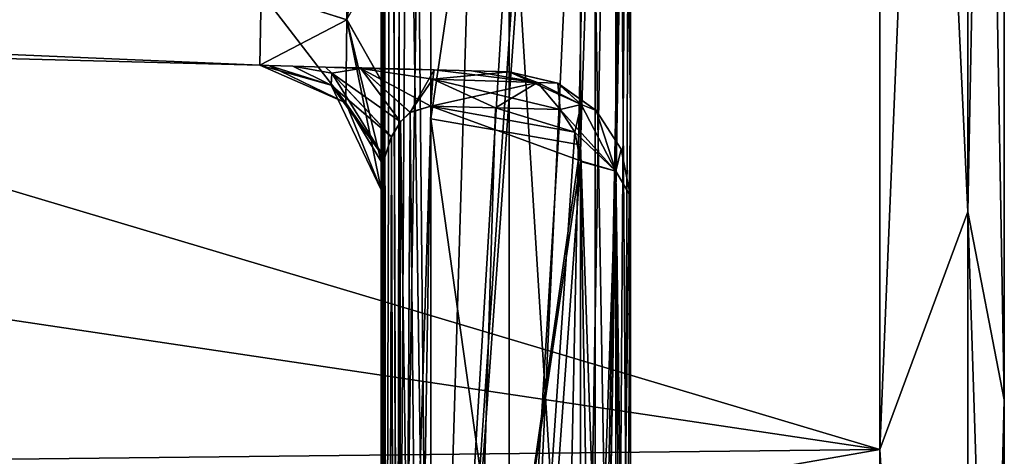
# Model space of a CAD drawing. Header units: millimetres. Extents: x -25 to 87, y -149 to 296.
# Tile 40 of 256: x 82.65 to 86.6, y 44.46 to 46.21. Entities that reach past the tile are written whole.
import ezdxf

# ---------------------------------------------------------------- set-up
doc = ezdxf.new("R2010")
doc.units = ezdxf.units.MM
doc.header["$LTSCALE"] = 65.185185
for name, color, linetype in [('775', 7, 'CONTINUOUS'), ('778', 7, 'CONTINUOUS'), ('779', 7, 'CONTINUOUS'), ('795', 7, 'CONTINUOUS'), ('798', 7, 'CONTINUOUS'), ('819', 7, 'CONTINUOUS'), ('820', 7, 'CONTINUOUS'), ('830', 7, 'CONTINUOUS'), ('836', 7, 'CONTINUOUS'), ('837', 7, 'CONTINUOUS'), ('838', 7, 'CONTINUOUS'), ('845', 7, 'CONTINUOUS'), ('846', 7, 'CONTINUOUS'), ('847', 7, 'CONTINUOUS'), ('848', 7, 'CONTINUOUS'), ('849', 7, 'CONTINUOUS'), ('850', 7, 'CONTINUOUS'), ('851', 7, 'CONTINUOUS'), ('856', 7, 'CONTINUOUS'), ('857', 7, 'CONTINUOUS'), ('858', 7, 'CONTINUOUS'), ('859', 7, 'CONTINUOUS'), ('892', 7, 'CONTINUOUS'), ('893', 7, 'CONTINUOUS'), ('894', 7, 'CONTINUOUS'), ('895', 7, 'CONTINUOUS'), ('896', 7, 'CONTINUOUS'), ('897', 7, 'CONTINUOUS'), ('898', 7, 'CONTINUOUS'), ('899', 7, 'CONTINUOUS'), ('900', 7, 'CONTINUOUS'), ('906', 7, 'CONTINUOUS'), ('909', 7, 'CONTINUOUS'), ('955', 7, 'CONTINUOUS'), ('956', 7, 'CONTINUOUS'), ('957', 7, 'CONTINUOUS'), ('958', 7, 'CONTINUOUS'), ('993', 7, 'CONTINUOUS'), ('995', 7, 'CONTINUOUS')]:
    doc.layers.add(name, color=color, linetype=linetype)

msp = doc.modelspace()

# ---------------------------------------------------------------- linework, layer by layer
at = {"layer": '775', "linetype": 'CONTINUOUS'}
for points in [[(86.6, 44.6841, -20.0975), (86.6, 53, -21.75), (86.6, 44.6841, 20.0975), (86.6, 44.6841, -20.0975)], [(86.6, 44.6841, 20.0975), (86.6, 53, -21.75), (86.6, 53, 21.75), (86.6, 44.6841, 20.0975)], [(86.6, 40.9219, -18.0881), (86.6, 44.6841, -20.0975), (86.6, 40.9219, 18.0881), (86.6, 40.9219, -18.0881)], [(86.6, 40.9219, 18.0881), (86.6, 44.6841, -20.0975), (86.6, 44.6841, 20.0975), (86.6, 40.9219, 18.0881)]]:
    msp.add_3dface(points, dxfattribs=at)
at = {"layer": '778', "linetype": 'CONTINUOUS'}
for points in [[(57.6, 53, -22.25), (86.1, 53, -22.25), (86.1, 44.4853, -20.5563), (57.6, 53, -22.25)], [(59.239, 48.497, -21.7896), (57.6, 53, -22.25), (86.1, 44.4853, -20.5563), (59.239, 48.497, -21.7896)], [(86.1, 53, 22.25), (59.239, 48.497, 21.7896), (86.1, 44.4853, 20.5563), (86.1, 53, 22.25)], [(60.8014, 44.2041, -20.4376), (59.239, 48.497, -21.7896), (86.1, 44.4853, -20.5563), (60.8014, 44.2041, -20.4376)], [(59.239, 48.497, 21.7896), (60.8014, 44.2041, 20.4376), (86.1, 44.4853, 20.5563), (59.239, 48.497, 21.7896)], [(86.1, 37.2669, -15.7331), (60.8014, 44.2041, -20.4376), (86.1, 44.4853, -20.5563), (86.1, 37.2669, -15.7331)], [(60.8014, 44.2041, 20.4376), (62.2185, 40.3108, 18.2769), (86.1, 44.4853, 20.5563), (60.8014, 44.2041, 20.4376)], [(86.1, 44.4853, 20.5563), (62.2185, 40.3108, 18.2769), (86.1, 37.2669, 15.7331), (86.1, 44.4853, 20.5563)]]:
    msp.add_3dface(points, dxfattribs=at)
at = {"layer": '779', "linetype": 'CONTINUOUS'}
for points in [[(85.1, 45.8504, -11.6751), (85.1, 50.0278, -7.4977), (85.1, 48.9827, -19.1254), (85.1, 45.8504, -11.6751)], [(85.1, 41.6353, -15.8986), (85.1, 45.8504, -11.6751), (85.1, 48.9827, -19.1254), (85.1, 41.6353, -15.8986)], [(85.1, 41.673, -15.8525), (85.1, 45.8504, -11.6751), (85.1, 41.6353, -15.8986), (85.1, 41.673, -15.8525)]]:
    msp.add_3dface(points, dxfattribs=at)
at = {"layer": '795', "linetype": 'CONTINUOUS'}
for points in [[(66.1007, 46.4869, 5.5135), (66.1007, 46.4869, -5.5135), (83.6131, 46.0283, -5.972), (66.1007, 46.4869, 5.5135)], [(83.6131, 46.0283, 5.972), (66.1007, 46.4869, 5.5135), (83.6131, 46.0283, 3.5117), (83.6131, 46.0283, 5.972)], [(83.6131, 46.0283, 3.5117), (66.1007, 46.4869, 5.5135), (83.6131, 46.0283, -3.5117), (83.6131, 46.0283, 3.5117)], [(83.6131, 46.0283, -3.5117), (66.1007, 46.4869, 5.5135), (83.6131, 46.0283, -5.972), (83.6131, 46.0283, -3.5117)], [(83.6492, 46.0274, 3.1987), (83.6131, 46.0283, 3.5117), (83.6492, 46.0274, -3.1989), (83.6492, 46.0274, 3.1987)], [(83.6492, 46.0274, -3.1989), (83.6131, 46.0283, 3.5117), (83.6131, 46.0283, -3.5117), (83.6492, 46.0274, -3.1989)], [(83.7456, 46.0248, 2.9355), (83.6492, 46.0274, 3.1987), (83.7457, 46.0248, -2.9355), (83.7456, 46.0248, 2.9355)], [(83.7457, 46.0248, -2.9355), (83.6492, 46.0274, 3.1987), (83.6492, 46.0274, -3.1989), (83.7457, 46.0248, -2.9355)], [(83.8769, 46.0214, 2.7443), (83.7456, 46.0248, 2.9355), (83.7457, 46.0248, -2.9355), (83.8769, 46.0214, 2.7443)], [(83.8771, 46.0214, -2.7441), (83.8769, 46.0214, 2.7443), (83.7457, 46.0248, -2.9355), (83.8771, 46.0214, -2.7441)], [(84.022, 46.0176, 2.6221), (83.8769, 46.0214, 2.7443), (83.8771, 46.0214, -2.7441), (84.022, 46.0176, 2.6221)], [(84.0223, 46.0176, -2.6219), (84.022, 46.0176, 2.6221), (83.8771, 46.0214, -2.7441), (84.0223, 46.0176, -2.6219)], [(84.3131, 46.01, 2.5401), (84.022, 46.0176, 2.6221), (84.3131, 46.01, -2.5401), (84.3131, 46.01, 2.5401)], [(84.3131, 46.01, -2.5401), (84.022, 46.0176, 2.6221), (84.0223, 46.0176, -2.6219), (84.3131, 46.01, -2.5401)], [(84.4631, 46.0061, 2.544), (84.3131, 46.01, 2.5401), (84.4631, 46.0061, -2.544), (84.4631, 46.0061, 2.544)], [(84.4631, 46.0061, -2.544), (84.3131, 46.01, 2.5401), (84.3131, 46.01, -2.5401), (84.4631, 46.0061, -2.544)], [(84.6131, 46.0021, 2.548), (84.4631, 46.0061, 2.544), (84.6131, 46.0021, 0), (84.6131, 46.0021, 2.548)], [(84.6131, 46.0021, 0), (84.4631, 46.0061, 2.544), (84.6131, 46.0021, -2.548), (84.6131, 46.0021, 0)], [(84.6131, 46.0021, -2.548), (84.4631, 46.0061, 2.544), (84.4631, 46.0061, -2.544), (84.6131, 46.0021, -2.548)]]:
    msp.add_3dface(points, dxfattribs=at)
at = {"layer": '798', "linetype": 'CONTINUOUS'}
for points in [[(61.5518, 44.4292, 18.7835), (60.0991, 48.2899, 20.1411), (84.6131, 47.026, 19.1316), (61.5518, 44.4292, 18.7835)], [(60.0991, 48.2898, -20.1411), (61.5517, 44.4295, -18.7837), (84.6131, 47.026, -19.1316), (60.0991, 48.2898, -20.1411)], [(84.6131, 47.026, -19.1316), (61.5517, 44.4295, -18.7837), (84.6131, 41.595, -16.4813), (84.6131, 47.026, -19.1316)], [(84.6131, 41.595, 16.4813), (61.5518, 44.4292, 18.7835), (84.6131, 47.026, 19.1316), (84.6131, 41.595, 16.4813)]]:
    msp.add_3dface(points, dxfattribs=at)
at = {"layer": '819', "linetype": 'CONTINUOUS'}
msp.add_3dface([(66.1007, 46.4869, 5.5135), (83.6131, 46.0283, 5.972), (83.6185, 46.3211, 6.6793), (66.1007, 46.4869, 5.5135)], dxfattribs=at)
at = {"layer": '820', "linetype": 'CONTINUOUS'}
for points in [[(83.6131, 46.0283, -5.972), (66.1007, 46.4869, -5.5135), (66.0952, 46.7798, -6.2202), (83.6131, 46.0283, -5.972)], [(83.6131, 46.0283, -5.972), (66.0952, 46.7798, -6.2202), (83.6185, 46.3207, -6.6789), (83.6131, 46.0283, -5.972)]]:
    msp.add_3dface(points, dxfattribs=at)
at = {"layer": '830', "linetype": 'CONTINUOUS'}
for points in [[(86.1, 53, 22.25), (86.1, 44.4853, 20.5563), (86.4536, 53, 22.1036), (86.1, 53, 22.25)], [(86.1, 44.4853, -20.5563), (86.1, 53, -22.25), (86.4536, 45.4401, -20.7705), (86.1, 44.4853, -20.5563)], [(86.1, 53, -22.25), (86.4536, 53, -22.1036), (86.4536, 45.4401, -20.7705), (86.1, 53, -22.25)], [(86.4536, 53, 22.1036), (86.1, 44.4853, 20.5563), (86.4536, 45.4401, 20.7705), (86.4536, 53, 22.1036)], [(86.6, 53, -21.75), (86.6, 44.6841, -20.0975), (86.4536, 53, -22.1036), (86.6, 53, -21.75)], [(86.4536, 53, -22.1036), (86.6, 44.6841, -20.0975), (86.4536, 45.4401, -20.7705), (86.4536, 53, -22.1036)], [(86.6, 44.6841, 20.0975), (86.6, 53, 21.75), (86.4536, 45.4401, 20.7705), (86.6, 44.6841, 20.0975)], [(86.6, 53, 21.75), (86.4536, 53, 22.1036), (86.4536, 45.4401, 20.7705), (86.6, 53, 21.75)], [(86.4536, 45.4401, 20.7705), (86.1, 44.4853, 20.5563), (86.4536, 38.7921, 16.9323), (86.4536, 45.4401, 20.7705)], [(86.4536, 38.7921, -16.9323), (86.1, 44.4853, -20.5563), (86.4536, 45.4401, -20.7705), (86.4536, 38.7921, -16.9323)], [(86.6, 44.6841, -20.0975), (86.6, 40.9219, -18.0881), (86.4536, 45.4401, -20.7705), (86.6, 44.6841, -20.0975)], [(86.6, 40.9219, -18.0881), (86.4536, 38.7921, -16.9323), (86.4536, 45.4401, -20.7705), (86.6, 40.9219, -18.0881)], [(86.6, 44.6841, 20.0975), (86.4536, 45.4401, 20.7705), (86.4536, 38.7921, 16.9323), (86.6, 44.6841, 20.0975)], [(86.6, 40.9219, 18.0881), (86.6, 44.6841, 20.0975), (86.4536, 38.7921, 16.9323), (86.6, 40.9219, 18.0881)], [(86.1, 44.4853, 20.5563), (86.1, 37.2669, 15.7331), (86.4536, 38.7921, 16.9323), (86.1, 44.4853, 20.5563)], [(86.1, 37.2669, -15.7331), (86.1, 44.4853, -20.5563), (86.4536, 38.7921, -16.9323), (86.1, 37.2669, -15.7331)]]:
    msp.add_3dface(points, dxfattribs=at)
at = {"layer": '836', "linetype": 'CONTINUOUS'}
for points in [[(84.1, 49.4883, -7.4715), (84.1, 45.3866, -11.5732), (84.1, 47.028, -7.4715), (84.1, 49.4883, -7.4715)], [(84.1, 47.028, -7.4715), (84.1, 45.3866, -11.5732), (84.1, 46.4551, -7.3578), (84.1, 47.028, -7.4715)], [(84.1, 46.4551, -7.3578), (84.1, 45.3866, -11.5732), (84.1, 45.9667, -7.0315), (84.1, 46.4551, -7.3578)], [(84.1, 45.9667, -7.0315), (84.1, 45.3866, -11.5732), (84.1, 45.5285, -5.972), (84.1, 45.9667, -7.0315)], [(84.1, 41.4268, -7.6134), (84.1, 45.5285, -3.5117), (84.1, 45.3866, -11.5732), (84.1, 41.4268, -7.6134)], [(84.1, 45.3866, -11.5732), (84.1, 45.5285, -3.5117), (84.1, 45.5285, -5.972), (84.1, 45.3866, -11.5732)], [(84.1, 41.2849, -15.6749), (84.1, 41.4268, -7.6134), (84.1, 45.3866, -11.5732), (84.1, 41.2849, -15.6749)]]:
    msp.add_3dface(points, dxfattribs=at)
at = {"layer": '837', "linetype": 'CONTINUOUS'}
for points in [[(84.3, 45.8637, -2.8937), (84.3, 37.2776, -11.4798), (84.5589, 45.8569, -2.9004), (84.3, 45.8637, -2.8937)], [(84.3, 37.2776, -11.4798), (84.8177, 45.8501, -2.9072), (84.5589, 45.8569, -2.9004), (84.3, 37.2776, -11.4798)], [(84.8769, 45.7592, -2.9981), (84.8177, 45.8501, -2.9072), (84.3, 37.2776, -11.4798), (84.8769, 45.7592, -2.9981)], [(84.9, 45.6424, -3.1149), (84.8769, 45.7592, -2.9981), (84.3, 37.2776, -11.4798), (84.9, 45.6424, -3.1149)], [(84.9, 41.4657, -7.2917), (84.9, 45.6424, -3.1149), (84.3, 37.2776, -11.4798), (84.9, 41.4657, -7.2917)]]:
    msp.add_3dface(points, dxfattribs=at)
at = {"layer": '838', "linetype": 'CONTINUOUS'}
for points in [[(84.3, 45.8133, -11.4293), (84.3, 50.1063, -7.1363), (84.9, 49.8869, -7.3558), (84.3, 45.8133, -11.4293)], [(84.9, 45.7092, -11.5335), (84.3, 45.8133, -11.4293), (84.9, 49.8869, -7.3558), (84.9, 45.7092, -11.5335)], [(84.3, 41.5202, -15.7224), (84.3, 45.8133, -11.4293), (84.9, 41.5315, -15.7111), (84.3, 41.5202, -15.7224)], [(84.9, 41.5315, -15.7111), (84.3, 45.8133, -11.4293), (84.9, 45.7092, -11.5335), (84.9, 41.5315, -15.7111)]]:
    msp.add_3dface(points, dxfattribs=at)
at = {"layer": '845', "linetype": 'CONTINUOUS'}
for points in [[(84.1, 49.4883, 7.4715), (84.1, 47.028, 7.4715), (84.1, 41.4268, 7.6134), (84.1, 49.4883, 7.4715)], [(84.1, 45.3866, 11.5732), (84.1, 49.4883, 7.4715), (84.1, 41.4268, 7.6134), (84.1, 45.3866, 11.5732)], [(84.1, 47.028, 7.4715), (84.1, 45.9685, 7.0333), (84.1, 41.4268, 7.6134), (84.1, 47.028, 7.4715)], [(84.1, 45.9685, 7.0333), (84.1, 45.6422, 6.5449), (84.1, 41.4268, 7.6134), (84.1, 45.9685, 7.0333)], [(84.1, 45.6422, 6.5449), (84.1, 45.5285, 5.972), (84.1, 41.4268, 7.6134), (84.1, 45.6422, 6.5449)], [(84.1, 41.4268, 7.6134), (84.1, 45.5285, 5.972), (84.1, 45.5285, 3.5117), (84.1, 41.4268, 7.6134)], [(84.1, 41.2849, 15.6749), (84.1, 45.3866, 11.5732), (84.1, 39.1626, 13.8374), (84.1, 41.2849, 15.6749)], [(84.1, 39.1626, 13.8374), (84.1, 45.3866, 11.5732), (84.1, 37.3251, 11.7151), (84.1, 39.1626, 13.8374)], [(84.1, 37.3251, 11.7151), (84.1, 45.3866, 11.5732), (84.1, 41.4268, 7.6134), (84.1, 37.3251, 11.7151)]]:
    msp.add_3dface(points, dxfattribs=at)
at = {"layer": '846', "linetype": 'CONTINUOUS'}
for points in [[(84.3, 50.1063, 7.1363), (84.3, 41.5202, 15.7224), (84.5588, 50.0996, 7.1431), (84.3, 50.1063, 7.1363)], [(84.3, 41.5202, 15.7224), (84.8177, 50.0928, 7.1499), (84.5588, 50.0996, 7.1431), (84.3, 41.5202, 15.7224)], [(84.8768, 50.0021, 7.2405), (84.8177, 50.0928, 7.1499), (84.3, 41.5202, 15.7224), (84.8768, 50.0021, 7.2405)], [(84.9, 49.886, 7.3567), (84.8768, 50.0021, 7.2405), (84.3, 41.5202, 15.7224), (84.9, 49.886, 7.3567)], [(84.9, 45.7088, 11.5339), (84.9, 49.886, 7.3567), (84.3, 41.5202, 15.7224), (84.9, 45.7088, 11.5339)], [(84.9, 41.5315, 15.7111), (84.9, 45.7088, 11.5339), (84.3, 41.5202, 15.7224), (84.9, 41.5315, 15.7111)]]:
    msp.add_3dface(points, dxfattribs=at)
at = {"layer": '847', "linetype": 'CONTINUOUS'}
for points in [[(84.3, 41.5707, 7.1867), (84.3, 45.8637, 2.8937), (84.9, 45.6442, 3.1131), (84.3, 41.5707, 7.1867)], [(84.9, 45.6442, 3.1131), (84.3, 45.8637, 2.8937), (84.8767, 45.7595, 2.9978), (84.9, 45.6442, 3.1131)], [(84.8767, 45.7595, 2.9978), (84.3, 45.8637, 2.8937), (84.5588, 45.8569, 2.9004), (84.8767, 45.7595, 2.9978)], [(84.8177, 45.8501, 2.9072), (84.8767, 45.7595, 2.9978), (84.5588, 45.8569, 2.9004), (84.8177, 45.8501, 2.9072)], [(84.9, 41.4665, 7.2908), (84.3, 41.5707, 7.1867), (84.9, 45.6442, 3.1131), (84.9, 41.4665, 7.2908)]]:
    msp.add_3dface(points, dxfattribs=at)
at = {"layer": '848', "linetype": 'CONTINUOUS'}
for points in [[(84.3, 37.2776, -11.4798), (84.3, 45.8637, -2.8937), (84.2166, 45.8392, -2.944), (84.3, 37.2776, -11.4798)], [(84.1774, 45.8007, -3.016), (84.3, 37.2776, -11.4798), (84.2166, 45.8392, -2.944), (84.1774, 45.8007, -3.016)], [(84.142, 45.7415, -3.1253), (84.1649, 37.2829, -11.5488), (84.1774, 45.8007, -3.016), (84.142, 45.7415, -3.1253)], [(84.1649, 37.2829, -11.5488), (84.3, 37.2776, -11.4798), (84.1774, 45.8007, -3.016), (84.1649, 37.2829, -11.5488)], [(84.1134, 45.6546, -3.2837), (84.1171, 37.2995, -11.6263), (84.142, 45.7415, -3.1253), (84.1134, 45.6546, -3.2837)], [(84.1171, 37.2995, -11.6263), (84.1649, 37.2829, -11.5488), (84.142, 45.7415, -3.1253), (84.1171, 37.2995, -11.6263)], [(84.1, 45.5285, -3.5117), (84.1171, 37.2995, -11.6263), (84.1134, 45.6546, -3.2837), (84.1, 45.5285, -3.5117)], [(84.1, 45.5285, -3.5117), (84.1, 41.4268, -7.6134), (84.1171, 37.2995, -11.6263), (84.1, 45.5285, -3.5117)]]:
    msp.add_3dface(points, dxfattribs=at)
at = {"layer": '849', "linetype": 'CONTINUOUS'}
for points in [[(84.9, 45.6424, -3.1149), (84.9, 41.4657, -7.2917), (85.0414, 37.2475, -11.427), (84.9, 45.6424, -3.1149)], [(85.0414, 45.6023, -3.0722), (84.9, 45.6424, -3.1149), (85.0414, 37.2475, -11.427), (85.0414, 45.6023, -3.0722)], [(85.1, 45.5023, -2.9722), (85.0414, 45.6023, -3.0722), (85.1, 41.3249, -7.1496), (85.1, 45.5023, -2.9722)], [(85.1, 41.3249, -7.1496), (85.0414, 45.6023, -3.0722), (85.1, 37.1475, -11.3271), (85.1, 41.3249, -7.1496)], [(85.1, 37.1475, -11.3271), (85.0414, 45.6023, -3.0722), (85.0414, 37.2475, -11.427), (85.1, 37.1475, -11.3271)]]:
    msp.add_3dface(points, dxfattribs=at)
at = {"layer": '850', "linetype": 'CONTINUOUS'}
for points in [[(85.1, 50.0278, -7.4977), (85.1, 45.8504, -11.6751), (85.0414, 41.573, -15.7525), (85.1, 50.0278, -7.4977)], [(85.1, 50.0278, -7.4977), (85.0414, 41.573, -15.7525), (85.0414, 49.9278, -7.3977), (85.1, 50.0278, -7.4977)], [(84.9, 41.5315, -15.7111), (84.9, 45.7092, -11.5335), (85.0414, 49.9278, -7.3977), (84.9, 41.5315, -15.7111)], [(85.0414, 41.573, -15.7525), (84.9, 41.5315, -15.7111), (85.0414, 49.9278, -7.3977), (85.0414, 41.573, -15.7525)], [(84.9, 45.7092, -11.5335), (84.9, 49.8869, -7.3558), (85.0414, 49.9278, -7.3977), (84.9, 45.7092, -11.5335)], [(85.1, 45.8504, -11.6751), (85.1, 41.673, -15.8525), (85.0414, 41.573, -15.7525), (85.1, 45.8504, -11.6751)]]:
    msp.add_3dface(points, dxfattribs=at)
at = {"layer": '851', "linetype": 'CONTINUOUS'}
for points in [[(84.3, 50.1063, -7.1363), (84.3, 45.8133, -11.4293), (84.1651, 41.4515, -15.7172), (84.3, 50.1063, -7.1363)], [(84.3, 50.1063, -7.1363), (84.1651, 41.4515, -15.7172), (84.2171, 50.0567, -7.1605), (84.3, 50.1063, -7.1363)], [(84.2171, 50.0567, -7.1605), (84.1651, 41.4515, -15.7172), (84.1777, 49.9847, -7.1989), (84.2171, 50.0567, -7.1605)], [(84.1777, 49.9847, -7.1989), (84.1651, 41.4515, -15.7172), (84.1422, 49.8753, -7.2582), (84.1777, 49.9847, -7.1989)], [(84.1422, 49.8753, -7.2582), (84.1172, 41.3739, -15.7006), (84.1134, 49.7165, -7.3453), (84.1422, 49.8753, -7.2582)], [(84.1651, 41.4515, -15.7172), (84.1172, 41.3739, -15.7006), (84.1422, 49.8753, -7.2582), (84.1651, 41.4515, -15.7172)], [(84.1, 41.2849, -15.6749), (84.1, 45.3866, -11.5732), (84.1134, 49.7165, -7.3453), (84.1, 41.2849, -15.6749)], [(84.1172, 41.3739, -15.7006), (84.1, 41.2849, -15.6749), (84.1134, 49.7165, -7.3453), (84.1172, 41.3739, -15.7006)], [(84.1, 45.3866, -11.5732), (84.1, 49.4883, -7.4715), (84.1134, 49.7165, -7.3453), (84.1, 45.3866, -11.5732)], [(84.3, 45.8133, -11.4293), (84.3, 41.5202, -15.7224), (84.1651, 41.4515, -15.7172), (84.3, 45.8133, -11.4293)]]:
    msp.add_3dface(points, dxfattribs=at)
at = {"layer": '856', "linetype": 'CONTINUOUS'}
for points in [[(84.9, 41.4665, 7.2908), (84.9, 45.6442, 3.1131), (85.0414, 45.6023, 3.0722), (84.9, 41.4665, 7.2908)], [(84.9, 37.2889, 11.4685), (84.9, 41.4665, 7.2908), (85.0414, 45.6023, 3.0722), (84.9, 37.2889, 11.4685)], [(85.0414, 37.2475, 11.427), (84.9, 37.2889, 11.4685), (85.0414, 45.6023, 3.0722), (85.0414, 37.2475, 11.427)], [(85.1, 45.5023, 2.9722), (85.0414, 37.2475, 11.427), (85.0414, 45.6023, 3.0722), (85.1, 45.5023, 2.9722)], [(85.1, 41.3249, 7.1496), (85.0414, 37.2475, 11.427), (85.1, 45.5023, 2.9722), (85.1, 41.3249, 7.1496)]]:
    msp.add_3dface(points, dxfattribs=at)
at = {"layer": '857', "linetype": 'CONTINUOUS'}
for points in [[(84.3, 45.8637, 2.8937), (84.3, 41.5707, 7.1867), (84.1651, 37.2828, 11.5485), (84.3, 45.8637, 2.8937)], [(84.3, 45.8637, 2.8937), (84.1651, 37.2828, 11.5485), (84.2171, 45.8395, 2.9433), (84.3, 45.8637, 2.8937)], [(84.2171, 45.8395, 2.9433), (84.1651, 37.2828, 11.5485), (84.1777, 45.8011, 3.0153), (84.2171, 45.8395, 2.9433)], [(84.1777, 45.8011, 3.0153), (84.1651, 37.2828, 11.5485), (84.1422, 45.7418, 3.1247), (84.1777, 45.8011, 3.0153)], [(84.1422, 45.7418, 3.1247), (84.1172, 37.2994, 11.6261), (84.1134, 45.6547, 3.2835), (84.1422, 45.7418, 3.1247)], [(84.1651, 37.2828, 11.5485), (84.1172, 37.2994, 11.6261), (84.1422, 45.7418, 3.1247), (84.1651, 37.2828, 11.5485)], [(84.1, 37.3251, 11.7151), (84.1, 41.4268, 7.6134), (84.1134, 45.6547, 3.2835), (84.1, 37.3251, 11.7151)], [(84.1172, 37.2994, 11.6261), (84.1, 37.3251, 11.7151), (84.1134, 45.6547, 3.2835), (84.1172, 37.2994, 11.6261)], [(84.1, 41.4268, 7.6134), (84.1, 45.5285, 3.5117), (84.1134, 45.6547, 3.2835), (84.1, 41.4268, 7.6134)]]:
    msp.add_3dface(points, dxfattribs=at)
at = {"layer": '858', "linetype": 'CONTINUOUS'}
for points in [[(84.3, 41.5202, 15.7224), (84.3, 50.1063, 7.1363), (84.2166, 50.056, 7.1608), (84.3, 41.5202, 15.7224)], [(84.1774, 49.984, 7.1993), (84.3, 41.5202, 15.7224), (84.2166, 50.056, 7.1608), (84.1774, 49.984, 7.1993)], [(84.142, 49.8747, 7.2585), (84.1649, 41.4512, 15.7171), (84.1774, 49.984, 7.1993), (84.142, 49.8747, 7.2585)], [(84.1649, 41.4512, 15.7171), (84.3, 41.5202, 15.7224), (84.1774, 49.984, 7.1993), (84.1649, 41.4512, 15.7171)], [(84.1134, 49.7163, 7.3454), (84.1171, 41.3737, 15.7005), (84.142, 49.8747, 7.2585), (84.1134, 49.7163, 7.3454)], [(84.1171, 41.3737, 15.7005), (84.1649, 41.4512, 15.7171), (84.142, 49.8747, 7.2585), (84.1171, 41.3737, 15.7005)], [(84.1, 49.4883, 7.4715), (84.1171, 41.3737, 15.7005), (84.1134, 49.7163, 7.3454), (84.1, 49.4883, 7.4715)], [(84.1, 49.4883, 7.4715), (84.1, 45.3866, 11.5732), (84.1171, 41.3737, 15.7005), (84.1, 49.4883, 7.4715)], [(84.1, 45.3866, 11.5732), (84.1, 41.2849, 15.6749), (84.1171, 41.3737, 15.7005), (84.1, 45.3866, 11.5732)]]:
    msp.add_3dface(points, dxfattribs=at)
at = {"layer": '859', "linetype": 'CONTINUOUS'}
for points in [[(85.1, 50.0278, 7.4977), (85.0414, 49.9278, 7.3977), (85.1, 45.8504, 11.6751), (85.1, 50.0278, 7.4977)], [(85.0414, 49.9278, 7.3977), (84.9, 49.886, 7.3567), (85.0414, 41.573, 15.7525), (85.0414, 49.9278, 7.3977)], [(85.1, 45.8504, 11.6751), (85.0414, 49.9278, 7.3977), (85.1, 41.6729, 15.8525), (85.1, 45.8504, 11.6751)], [(85.1, 41.6729, 15.8525), (85.0414, 49.9278, 7.3977), (85.0414, 41.573, 15.7525), (85.1, 41.6729, 15.8525)], [(84.9, 49.886, 7.3567), (84.9, 45.7088, 11.5339), (85.0414, 41.573, 15.7525), (84.9, 49.886, 7.3567)], [(84.9, 45.7088, 11.5339), (84.9, 41.5315, 15.7111), (85.0414, 41.573, 15.7525), (84.9, 45.7088, 11.5339)]]:
    msp.add_3dface(points, dxfattribs=at)
at = {"layer": '892', "linetype": 'CONTINUOUS'}
for points in [[(84.1, 46.4551, -7.3578), (84.1, 45.9667, -7.0315), (83.9619, 46.2117, -6.7886), (84.1, 46.4551, -7.3578)], [(83.6131, 46.0283, -5.972), (83.6185, 46.3207, -6.6789), (83.9582, 45.8774, -5.972), (83.6131, 46.0283, -5.972)], [(83.9582, 45.8774, -5.972), (83.6185, 46.3207, -6.6789), (83.9619, 46.2117, -6.7886), (83.9582, 45.8774, -5.972)], [(84.1, 45.5285, -5.972), (83.9582, 45.8774, -5.972), (83.9619, 46.2117, -6.7886), (84.1, 45.5285, -5.972)], [(84.1, 45.9667, -7.0315), (84.1, 45.5285, -5.972), (83.9619, 46.2117, -6.7886), (84.1, 45.9667, -7.0315)]]:
    msp.add_3dface(points, dxfattribs=at)
at = {"layer": '893', "linetype": 'CONTINUOUS'}
for points in [[(83.6131, 46.0283, -3.5117), (83.6131, 46.0283, -5.972), (83.9582, 45.8774, -5.972), (83.6131, 46.0283, -3.5117)], [(83.6131, 46.0283, -3.5117), (83.9582, 45.8774, -5.972), (83.9582, 45.8774, -3.5117), (83.6131, 46.0283, -3.5117)], [(84.1, 45.5285, -5.972), (84.1, 45.5285, -3.5117), (83.9582, 45.8774, -3.5117), (84.1, 45.5285, -5.972)], [(83.9582, 45.8774, -5.972), (84.1, 45.5285, -5.972), (83.9582, 45.8774, -3.5117), (83.9582, 45.8774, -5.972)]]:
    msp.add_3dface(points, dxfattribs=at)
at = {"layer": '894', "linetype": 'CONTINUOUS'}
for points in [[(83.6492, 46.0274, -3.1989), (83.6131, 46.0283, -3.5117), (83.8997, 45.9486, -3.2554), (83.6492, 46.0274, -3.1989)], [(83.6131, 46.0283, -3.5117), (83.9582, 45.8774, -3.5117), (83.8997, 45.9486, -3.2554), (83.6131, 46.0283, -3.5117)], [(83.7457, 46.0248, -2.9355), (83.6492, 46.0274, -3.1989), (83.8997, 45.9486, -3.2554), (83.7457, 46.0248, -2.9355)], [(83.8771, 46.0214, -2.7441), (83.7457, 46.0248, -2.9355), (83.9019, 45.996, -2.9722), (83.8771, 46.0214, -2.7441)], [(83.9019, 45.996, -2.9722), (83.7457, 46.0248, -2.9355), (83.8997, 45.9486, -3.2554), (83.9019, 45.996, -2.9722)], [(84.0223, 46.0176, -2.6219), (83.8771, 46.0214, -2.7441), (84.018, 46.0148, -2.689), (84.0223, 46.0176, -2.6219)], [(84.018, 46.0148, -2.689), (83.8771, 46.0214, -2.7441), (83.9019, 45.996, -2.9722), (84.018, 46.0148, -2.689)], [(84.3129, 46.0099, -2.5468), (84.0223, 46.0176, -2.6219), (84.018, 46.0148, -2.689), (84.3129, 46.0099, -2.5468)], [(84.3131, 46.01, -2.5401), (84.0223, 46.0176, -2.6219), (84.3129, 46.0099, -2.5468), (84.3131, 46.01, -2.5401)], [(84.142, 45.7415, -3.1253), (83.9019, 45.996, -2.9722), (83.8997, 45.9486, -3.2554), (84.142, 45.7415, -3.1253)], [(84.1774, 45.8007, -3.016), (84.018, 46.0148, -2.689), (83.9019, 45.996, -2.9722), (84.1774, 45.8007, -3.016)], [(84.142, 45.7415, -3.1253), (84.1774, 45.8007, -3.016), (83.9019, 45.996, -2.9722), (84.142, 45.7415, -3.1253)], [(84.2166, 45.8392, -2.944), (84.3, 45.8637, -2.8937), (84.018, 46.0148, -2.689), (84.2166, 45.8392, -2.944)], [(84.018, 46.0148, -2.689), (84.3, 45.8637, -2.8937), (84.3071, 45.972, -2.7315), (84.018, 46.0148, -2.689)], [(84.1774, 45.8007, -3.016), (84.2166, 45.8392, -2.944), (84.018, 46.0148, -2.689), (84.1774, 45.8007, -3.016)], [(84.3129, 46.0099, -2.5468), (84.018, 46.0148, -2.689), (84.3071, 45.972, -2.7315), (84.3129, 46.0099, -2.5468)], [(84.1134, 45.6546, -3.2837), (84.142, 45.7415, -3.1253), (83.8997, 45.9486, -3.2554), (84.1134, 45.6546, -3.2837)], [(83.9582, 45.8774, -3.5117), (84.1134, 45.6546, -3.2837), (83.8997, 45.9486, -3.2554), (83.9582, 45.8774, -3.5117)], [(84.1, 45.5285, -3.5117), (84.1134, 45.6546, -3.2837), (83.9582, 45.8774, -3.5117), (84.1, 45.5285, -3.5117)]]:
    msp.add_3dface(points, dxfattribs=at)
at = {"layer": '895', "linetype": 'CONTINUOUS'}
for points in [[(84.6131, 46.0021, -2.548), (84.3129, 46.0099, -2.5468), (84.3071, 45.972, -2.7315), (84.6131, 46.0021, -2.548)], [(84.6131, 46.0021, -2.548), (84.3071, 45.972, -2.7315), (84.7274, 45.9592, -2.7468), (84.6131, 46.0021, -2.548)], [(84.4631, 46.0061, -2.544), (84.3131, 46.01, -2.5401), (84.3129, 46.0099, -2.5468), (84.4631, 46.0061, -2.544)], [(84.6131, 46.0021, -2.548), (84.4631, 46.0061, -2.544), (84.3129, 46.0099, -2.5468), (84.6131, 46.0021, -2.548)], [(84.3071, 45.972, -2.7315), (84.3, 45.8637, -2.8937), (84.7274, 45.9592, -2.7468), (84.3071, 45.972, -2.7315)], [(84.3, 45.8637, -2.8937), (84.5589, 45.8569, -2.9004), (84.7274, 45.9592, -2.7468), (84.3, 45.8637, -2.8937)], [(84.5589, 45.8569, -2.9004), (84.8177, 45.8501, -2.9072), (84.7274, 45.9592, -2.7468), (84.5589, 45.8569, -2.9004)]]:
    msp.add_3dface(points, dxfattribs=at)
at = {"layer": '896', "linetype": 'CONTINUOUS'}
for points in [[(84.6131, 46.0021, 2.548), (84.6131, 46.0021, 0), (84.8081, 45.9569, -2.6688), (84.6131, 46.0021, 2.548)], [(84.8083, 45.9569, 2.6689), (84.6131, 46.0021, 2.548), (84.8081, 45.9569, -2.6688), (84.8083, 45.9569, 2.6689)], [(84.6131, 46.0021, 0), (84.6131, 46.0021, -2.548), (84.8081, 45.9569, -2.6688), (84.6131, 46.0021, 0)], [(84.9629, 45.8463, -2.7658), (84.8083, 45.9569, 2.6689), (84.8081, 45.9569, -2.6688), (84.9629, 45.8463, -2.7658)], [(84.9621, 45.8471, 2.7653), (84.8083, 45.9569, 2.6689), (84.9629, 45.8463, -2.7658), (84.9621, 45.8471, 2.7653)], [(85.0627, 45.6918, 2.8585), (84.9621, 45.8471, 2.7653), (84.9629, 45.8463, -2.7658), (85.0627, 45.6918, 2.8585)], [(85.063, 45.6911, -2.859), (85.0627, 45.6918, 2.8585), (84.9629, 45.8463, -2.7658), (85.063, 45.6911, -2.859)], [(85.0627, 45.6918, 2.8585), (85.1, 45.5023, -2.9722), (85.1, 45.5023, 0), (85.0627, 45.6918, 2.8585)], [(85.1, 45.5023, -2.9722), (85.0627, 45.6918, 2.8585), (85.063, 45.6911, -2.859), (85.1, 45.5023, -2.9722)], [(85.1, 45.5023, 2.9722), (85.0627, 45.6918, 2.8585), (85.1, 45.5023, 0), (85.1, 45.5023, 2.9722)]]:
    msp.add_3dface(points, dxfattribs=at)
at = {"layer": '897', "linetype": 'CONTINUOUS'}
for points in [[(84.3071, 45.972, 2.7315), (84.3129, 46.0099, 2.5468), (84.7274, 45.9592, 2.7467), (84.3071, 45.972, 2.7315)], [(84.3129, 46.0099, 2.5468), (84.3131, 46.01, 2.5401), (84.7274, 45.9592, 2.7467), (84.3129, 46.0099, 2.5468)], [(84.3131, 46.01, 2.5401), (84.4631, 46.0061, 2.544), (84.7274, 45.9592, 2.7467), (84.3131, 46.01, 2.5401)], [(84.4631, 46.0061, 2.544), (84.6131, 46.0021, 2.548), (84.7274, 45.9592, 2.7467), (84.4631, 46.0061, 2.544)], [(84.5588, 45.8569, 2.9004), (84.3, 45.8637, 2.8937), (84.3071, 45.972, 2.7315), (84.5588, 45.8569, 2.9004)], [(84.8177, 45.8501, 2.9072), (84.5588, 45.8569, 2.9004), (84.3071, 45.972, 2.7315), (84.8177, 45.8501, 2.9072)], [(84.8177, 45.8501, 2.9072), (84.3071, 45.972, 2.7315), (84.7274, 45.9592, 2.7467), (84.8177, 45.8501, 2.9072)]]:
    msp.add_3dface(points, dxfattribs=at)
at = {"layer": '898', "linetype": 'CONTINUOUS'}
for points in [[(83.6131, 46.0283, 3.5117), (83.6492, 46.0274, 3.1987), (83.9582, 45.8774, 3.5117), (83.6131, 46.0283, 3.5117)], [(83.6492, 46.0274, 3.1987), (83.7456, 46.0248, 2.9355), (83.8997, 45.9486, 3.2554), (83.6492, 46.0274, 3.1987)], [(83.9582, 45.8774, 3.5117), (83.6492, 46.0274, 3.1987), (83.8997, 45.9486, 3.2554), (83.9582, 45.8774, 3.5117)], [(83.7456, 46.0248, 2.9355), (83.8769, 46.0214, 2.7443), (83.9019, 45.996, 2.9721), (83.7456, 46.0248, 2.9355)], [(83.8997, 45.9486, 3.2554), (83.7456, 46.0248, 2.9355), (83.9019, 45.996, 2.9721), (83.8997, 45.9486, 3.2554)], [(83.8769, 46.0214, 2.7443), (84.022, 46.0176, 2.6221), (84.018, 46.0148, 2.689), (83.8769, 46.0214, 2.7443)], [(83.9019, 45.996, 2.9721), (83.8769, 46.0214, 2.7443), (84.018, 46.0148, 2.689), (83.9019, 45.996, 2.9721)], [(84.022, 46.0176, 2.6221), (84.3131, 46.01, 2.5401), (84.018, 46.0148, 2.689), (84.022, 46.0176, 2.6221)], [(84.1134, 45.6547, 3.2835), (83.8997, 45.9486, 3.2554), (83.9019, 45.996, 2.9721), (84.1134, 45.6547, 3.2835)], [(84.1777, 45.8011, 3.0153), (83.9019, 45.996, 2.9721), (84.018, 46.0148, 2.689), (84.1777, 45.8011, 3.0153)], [(84.1777, 45.8011, 3.0153), (84.1422, 45.7418, 3.1247), (83.9019, 45.996, 2.9721), (84.1777, 45.8011, 3.0153)], [(84.1422, 45.7418, 3.1247), (84.1134, 45.6547, 3.2835), (83.9019, 45.996, 2.9721), (84.1422, 45.7418, 3.1247)], [(84.3131, 46.01, 2.5401), (84.3129, 46.0099, 2.5468), (84.018, 46.0148, 2.689), (84.3131, 46.01, 2.5401)], [(84.2171, 45.8395, 2.9433), (84.1777, 45.8011, 3.0153), (84.018, 46.0148, 2.689), (84.2171, 45.8395, 2.9433)], [(84.3129, 46.0099, 2.5468), (84.2171, 45.8395, 2.9433), (84.018, 46.0148, 2.689), (84.3129, 46.0099, 2.5468)], [(84.2171, 45.8395, 2.9433), (84.3129, 46.0099, 2.5468), (84.3071, 45.972, 2.7315), (84.2171, 45.8395, 2.9433)], [(84.1134, 45.6547, 3.2835), (84.1, 45.5285, 3.5117), (83.8997, 45.9486, 3.2554), (84.1134, 45.6547, 3.2835)], [(84.1, 45.5285, 3.5117), (83.9582, 45.8774, 3.5117), (83.8997, 45.9486, 3.2554), (84.1, 45.5285, 3.5117)], [(84.3, 45.8637, 2.8937), (84.2171, 45.8395, 2.9433), (84.3071, 45.972, 2.7315), (84.3, 45.8637, 2.8937)]]:
    msp.add_3dface(points, dxfattribs=at)
at = {"layer": '899', "linetype": 'CONTINUOUS'}
for points in [[(83.6131, 46.0283, 5.972), (83.6131, 46.0283, 3.5117), (83.9582, 45.8774, 3.5117), (83.6131, 46.0283, 5.972)], [(83.6131, 46.0283, 5.972), (83.9582, 45.8774, 3.5117), (83.9582, 45.8774, 5.972), (83.6131, 46.0283, 5.972)], [(84.1, 45.5285, 3.5117), (84.1, 45.5285, 5.972), (83.9582, 45.8774, 5.972), (84.1, 45.5285, 3.5117)], [(83.9582, 45.8774, 3.5117), (84.1, 45.5285, 3.5117), (83.9582, 45.8774, 5.972), (83.9582, 45.8774, 3.5117)]]:
    msp.add_3dface(points, dxfattribs=at)
at = {"layer": '900', "linetype": 'CONTINUOUS'}
for points in [[(83.9582, 47.028, 7.1226), (83.6185, 46.3211, 6.6793), (83.9619, 46.2114, 6.7883), (83.9582, 47.028, 7.1226)], [(84.1, 47.028, 7.4715), (83.9582, 47.028, 7.1226), (83.9619, 46.2114, 6.7883), (84.1, 47.028, 7.4715)], [(84.1, 45.9685, 7.0333), (84.1, 47.028, 7.4715), (83.9619, 46.2114, 6.7883), (84.1, 45.9685, 7.0333)], [(83.6185, 46.3211, 6.6793), (83.6131, 46.0283, 5.972), (83.9619, 46.2114, 6.7883), (83.6185, 46.3211, 6.6793)], [(83.6131, 46.0283, 5.972), (83.9582, 45.8774, 5.972), (83.9619, 46.2114, 6.7883), (83.6131, 46.0283, 5.972)], [(83.9582, 45.8774, 5.972), (84.1, 45.6422, 6.5449), (83.9619, 46.2114, 6.7883), (83.9582, 45.8774, 5.972)], [(84.1, 45.6422, 6.5449), (84.1, 45.9685, 7.0333), (83.9619, 46.2114, 6.7883), (84.1, 45.6422, 6.5449)], [(84.1, 45.5285, 5.972), (84.1, 45.6422, 6.5449), (83.9582, 45.8774, 5.972), (84.1, 45.5285, 5.972)]]:
    msp.add_3dface(points, dxfattribs=at)
at = {"layer": '906', "linetype": 'CONTINUOUS'}
for points in [[(84.959, 41.5082, -16.2352), (85.1, 48.9827, -19.1254), (84.9582, 48.9455, -19.4741), (84.959, 41.5082, -16.2352)], [(84.974, 41.5099, -16.2166), (85.1, 48.9827, -19.1254), (84.959, 41.5082, -16.2352), (84.974, 41.5099, -16.2166)], [(85.0691, 41.5527, -16.052), (85.1, 48.9827, -19.1254), (84.974, 41.5099, -16.2166), (85.0691, 41.5527, -16.052)], [(85.1, 41.6353, -15.8986), (85.1, 48.9827, -19.1254), (85.0691, 41.5527, -16.052), (85.1, 41.6353, -15.8986)], [(84.6131, 47.026, -19.1316), (84.6131, 41.595, -16.4813), (84.9582, 48.9455, -19.4741), (84.6131, 47.026, -19.1316)], [(84.9582, 48.9455, -19.4741), (84.6131, 41.595, -16.4813), (84.8048, 41.5239, -16.3785), (84.9582, 48.9455, -19.4741)], [(84.959, 41.5082, -16.2352), (84.9582, 48.9455, -19.4741), (84.8048, 41.5239, -16.3785), (84.959, 41.5082, -16.2352)]]:
    msp.add_3dface(points, dxfattribs=at)
at = {"layer": '909', "linetype": 'CONTINUOUS'}
for points in [[(84.959, 41.5081, 16.2352), (84.9582, 48.9455, 19.4741), (85.1, 48.9826, 19.1254), (84.959, 41.5081, 16.2352)], [(85.1, 41.6353, 15.8986), (84.959, 41.5081, 16.2352), (85.1, 48.9826, 19.1254), (85.1, 41.6353, 15.8986)], [(84.959, 41.5081, 16.2352), (84.6131, 47.026, 19.1316), (84.9582, 48.9455, 19.4741), (84.959, 41.5081, 16.2352)], [(84.6131, 41.595, 16.4813), (84.6131, 47.026, 19.1316), (84.959, 41.5081, 16.2352), (84.6131, 41.595, 16.4813)]]:
    msp.add_3dface(points, dxfattribs=at)
at = {"layer": '955', "linetype": 'CONTINUOUS'}
for points in [[(84.6131, 46.0021, 2.548), (84.8083, 45.9569, 2.6689), (84.7274, 45.9592, 2.7467), (84.6131, 46.0021, 2.548)], [(84.8083, 45.9569, 2.6689), (84.8177, 45.8501, 2.9072), (84.7274, 45.9592, 2.7467), (84.8083, 45.9569, 2.6689)], [(84.8177, 45.8501, 2.9072), (84.8083, 45.9569, 2.6689), (84.9019, 45.8706, 2.8478), (84.8177, 45.8501, 2.9072)], [(84.8083, 45.9569, 2.6689), (84.9621, 45.8471, 2.7653), (84.9019, 45.8706, 2.8478), (84.8083, 45.9569, 2.6689)]]:
    msp.add_3dface(points, dxfattribs=at)
at = {"layer": '956', "linetype": 'CONTINUOUS'}
for points in [[(84.8767, 45.7595, 2.9978), (84.8177, 45.8501, 2.9072), (84.9019, 45.8706, 2.8478), (84.8767, 45.7595, 2.9978)], [(84.9, 45.6442, 3.1131), (84.8767, 45.7595, 2.9978), (84.9019, 45.8706, 2.8478), (84.9, 45.6442, 3.1131)], [(85.0414, 45.6023, 3.0722), (84.9, 45.6442, 3.1131), (84.9019, 45.8706, 2.8478), (85.0414, 45.6023, 3.0722)], [(84.9621, 45.8471, 2.7653), (85.0414, 45.6023, 3.0722), (84.9019, 45.8706, 2.8478), (84.9621, 45.8471, 2.7653)], [(85.0414, 45.6023, 3.0722), (84.9621, 45.8471, 2.7653), (85.0627, 45.6918, 2.8585), (85.0414, 45.6023, 3.0722)], [(85.1, 45.5023, 2.9722), (85.0414, 45.6023, 3.0722), (85.0627, 45.6918, 2.8585), (85.1, 45.5023, 2.9722)]]:
    msp.add_3dface(points, dxfattribs=at)
at = {"layer": '957', "linetype": 'CONTINUOUS'}
for points in [[(84.6131, 46.0021, -2.548), (84.7274, 45.9592, -2.7468), (84.902, 45.8705, -2.8479), (84.6131, 46.0021, -2.548)], [(84.8081, 45.9569, -2.6688), (84.6131, 46.0021, -2.548), (84.902, 45.8705, -2.8479), (84.8081, 45.9569, -2.6688)], [(84.7274, 45.9592, -2.7468), (84.8177, 45.8501, -2.9072), (84.902, 45.8705, -2.8479), (84.7274, 45.9592, -2.7468)], [(84.9629, 45.8463, -2.7658), (84.8081, 45.9569, -2.6688), (84.902, 45.8705, -2.8479), (84.9629, 45.8463, -2.7658)]]:
    msp.add_3dface(points, dxfattribs=at)
at = {"layer": '958', "linetype": 'CONTINUOUS'}
for points in [[(84.8177, 45.8501, -2.9072), (85.0414, 45.6023, -3.0722), (84.902, 45.8705, -2.8479), (84.8177, 45.8501, -2.9072)], [(85.0414, 45.6023, -3.0722), (84.9629, 45.8463, -2.7658), (84.902, 45.8705, -2.8479), (85.0414, 45.6023, -3.0722)], [(84.8177, 45.8501, -2.9072), (84.8769, 45.7592, -2.9981), (85.0414, 45.6023, -3.0722), (84.8177, 45.8501, -2.9072)], [(85.0414, 45.6023, -3.0722), (85.063, 45.6911, -2.859), (84.9629, 45.8463, -2.7658), (85.0414, 45.6023, -3.0722)], [(84.8769, 45.7592, -2.9981), (84.9, 45.6424, -3.1149), (85.0414, 45.6023, -3.0722), (84.8769, 45.7592, -2.9981)], [(85.0414, 45.6023, -3.0722), (85.1, 45.5023, -2.9722), (85.063, 45.6911, -2.859), (85.0414, 45.6023, -3.0722)]]:
    msp.add_3dface(points, dxfattribs=at)
at = {"layer": '993', "linetype": 'CONTINUOUS'}
for points in [[(85.1, 45.5023, -2.9722), (85.1, 41.3249, -7.1496), (85.1, 33.874, -4.0146), (85.1, 45.5023, -2.9722)], [(85.1, 45.5023, 0), (85.1, 45.5023, -2.9722), (85.1, 33.4572, 0), (85.1, 45.5023, 0)], [(85.1, 45.5023, -2.9722), (85.1, 33.874, -4.0146), (85.1, 33.4572, 0), (85.1, 45.5023, -2.9722)], [(85.1, 41.3249, 7.1496), (85.1, 45.5023, 2.9722), (85.1, 33.874, 4.0145), (85.1, 41.3249, 7.1496)], [(85.1, 45.5023, 2.9722), (85.1, 45.5023, 0), (85.1, 33.874, 4.0145), (85.1, 45.5023, 2.9722)], [(85.1, 45.5023, 0), (85.1, 33.4572, 0), (85.1, 33.874, 4.0145), (85.1, 45.5023, 0)]]:
    msp.add_3dface(points, dxfattribs=at)
at = {"layer": '995', "linetype": 'CONTINUOUS'}
for points in [[(85.1, 50.0278, 7.4977), (85.1, 45.8504, 11.6751), (85.1, 48.9826, 19.1254), (85.1, 50.0278, 7.4977)], [(85.1, 45.8504, 11.6751), (85.1, 41.6729, 15.8525), (85.1, 48.9826, 19.1254), (85.1, 45.8504, 11.6751)], [(85.1, 48.9826, 19.1254), (85.1, 41.6729, 15.8525), (85.1, 41.653, 15.8746), (85.1, 48.9826, 19.1254)], [(85.1, 41.6353, 15.8986), (85.1, 48.9826, 19.1254), (85.1, 41.653, 15.8746), (85.1, 41.6353, 15.8986)]]:
    msp.add_3dface(points, dxfattribs=at)

doc.saveas('drawing.dxf')
